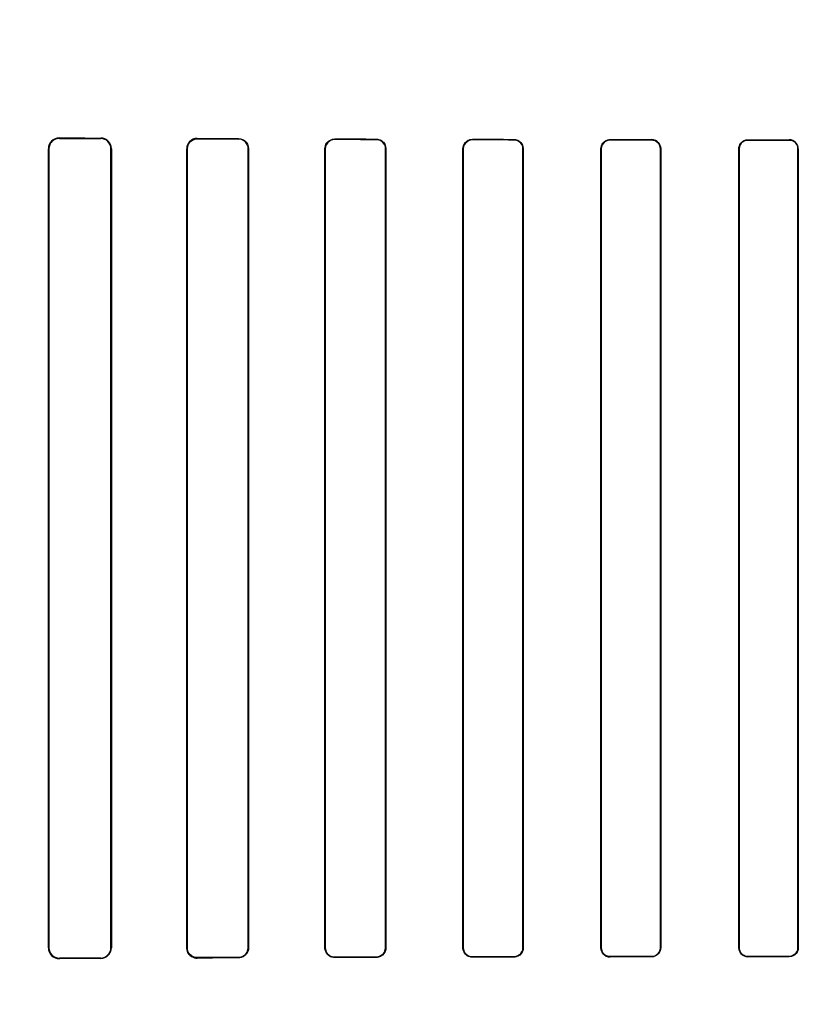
# Model space of a CAD drawing. Header units: millimetres. Extents: x 0 to 297, y 0 to 210.
# Tile 151 of 256: x 55.949 to 56.179, y 158.607 to 158.893. Entities that reach past the tile are written whole.
import ezdxf

# ---------------------------------------------------------------- set-up
doc = ezdxf.new("R2010")
doc.units = ezdxf.units.MM
doc.header["$LTSCALE"] = 16.335
doc.layers.get('0').update_dxf_attribs({"linetype": 'CONTINUOUS'})
for name, color, linetype in [('AXES_REF', 7, 'CONTINUOUS'), ('INTFCLR_1', 7, 'CONTINUOUS'), ('INTFCLR_72935', 7, 'CONTINUOUS')]:
    doc.layers.add(name, color=color, linetype=linetype)

msp = doc.modelspace()

# ---------------------------------------------------------------- linework, layer by layer
at = {"color": 7, "linetype": 'Continuous'}
for radius in [7.756662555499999, 7.756, 7.706331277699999]:
    msp.add_circle((57.52239940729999, 154.539298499), radius, dxfattribs=at)
msp.add_arc((57.52239940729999, 154.539298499), 7.68, 278.2771290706, 261.7228709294, dxfattribs=at)
at = {"layer": 'AXES_REF', "color": 9, "linetype": 'Continuous'}
for radius in [7.075609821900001, 4.7428614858]:
    msp.add_circle((57.52239940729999, 154.539298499), radius, dxfattribs=at)
at = {"layer": 'INTFCLR_1', "color": 9, "linetype": 'Continuous'}
for p, q in [((55.9601757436, 158.8584731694), (55.9601757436, 158.8583313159)), ((55.9721757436, 158.8582806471), (55.9721757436, 158.8584142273)), ((56.0001757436, 158.8582970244), (56.0001757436, 158.8581774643)), ((56.0121757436, 158.8581386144), (56.0121757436, 158.8582536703)), ((56.0401757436, 158.8581650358), (56.0401757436, 158.8580582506)), ((56.0521757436, 158.8580276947), (56.0521757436, 158.8581316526)), ((56.08017574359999, 158.858062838), (56.08017574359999, 158.857964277)), ((56.0921757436, 158.8579401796), (56.0921757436, 158.8580368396)), ((56.12017574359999, 158.8579834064), (56.12017574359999, 158.8578904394)), ((56.13217574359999, 158.857871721), (56.13217574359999, 158.8579633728)), ((56.1601757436, 158.8579227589), (56.1601757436, 158.8578336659)), ((56.17217574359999, 158.8578196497), (56.17217574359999, 158.857907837)), ((55.95711792, 158.8552871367), (55.9569728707, 158.8552871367)), ((55.97528850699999, 158.8552871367), (55.9751573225, 158.8552871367)), ((55.9972755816, 158.8552871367), (55.997154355, 158.8552871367)), ((56.0151321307, 158.8552871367), (56.0150184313, 158.8552871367)), ((56.037397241, 158.8552871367), (56.0372894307, 158.8552871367)), ((56.0550127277, 158.8552871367), (56.0549096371, 158.8552871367)), ((56.07749297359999, 158.8552871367), (56.07739373, 158.8552871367)), ((56.0949197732, 158.8552871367), (56.0948237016, 158.8552871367)), ((56.1175681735, 158.8552871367), (56.1174747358, 158.8552871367)), ((56.13484773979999, 158.8552871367), (56.1347564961, 158.8552871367)), ((56.1576260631, 158.8552871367), (56.1575366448, 158.8552871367)), ((56.17479337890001, 158.8552871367), (56.1747054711, 158.8552871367)), ((55.9569728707, 158.6232871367), (55.95711792, 158.6232871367)), ((55.9751573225, 158.6232871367), (55.97528850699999, 158.6232871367)), ((55.997154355, 158.6232871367), (55.9972755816, 158.6232871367)), ((56.0150184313, 158.6232871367), (56.0151321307, 158.6232871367)), ((56.0372894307, 158.6232871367), (56.037397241, 158.6232871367)), ((56.0549096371, 158.6232871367), (56.0550127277, 158.6232871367)), ((56.07739373, 158.6232871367), (56.07749297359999, 158.6232871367)), ((56.0948237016, 158.6232871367), (56.0949197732, 158.6232871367)), ((56.1174747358, 158.6232871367), (56.1175681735, 158.6232871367)), ((56.1347564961, 158.6232871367), (56.13484773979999, 158.6232871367)), ((56.1575366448, 158.6232871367), (56.1576260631, 158.6232871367)), ((56.1747054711, 158.6232871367), (56.17479337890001, 158.6232871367)), ((55.9601757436, 158.6202429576), (55.9601757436, 158.6201011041)), ((55.9721757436, 158.6201600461), (55.9721757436, 158.6202936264)), ((56.0001757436, 158.6203968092), (56.0001757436, 158.620277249)), ((56.0121757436, 158.6203206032), (56.0121757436, 158.620435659)), ((56.0401757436, 158.6205160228), (56.0401757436, 158.6204092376)), ((56.0521757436, 158.6204426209), (56.0521757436, 158.6205465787)), ((56.08017574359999, 158.6206099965), (56.08017574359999, 158.6205114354)), ((56.0921757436, 158.6205374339), (56.0921757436, 158.6206340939)), ((56.12017574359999, 158.620683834), (56.12017574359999, 158.620590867)), ((56.13217574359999, 158.6206109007), (56.13217574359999, 158.6207025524)), ((56.1601757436, 158.6207406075), (56.1601757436, 158.6206515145)), ((56.17217574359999, 158.6206664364), (56.17217574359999, 158.6207546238))]:
    msp.add_line(p, q, dxfattribs=at)
at = {"layer": 'INTFCLR_1', "color": 6, "linetype": 'Continuous'}
for p, q in [((55.9569728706, 158.6232871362), (55.9569728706, 158.8552871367)), ((55.95711792, 158.6232871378), (55.95711792, 158.8552871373)), ((55.9751573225, 158.8552871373), (55.9751573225, 158.6232871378)), ((55.97528850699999, 158.8552871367), (55.97528850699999, 158.6232871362)), ((55.997154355, 158.6232871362), (55.997154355, 158.8552871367)), ((55.9972755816, 158.6232871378), (55.9972755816, 158.8552871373)), ((56.0150184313, 158.8552871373), (56.0150184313, 158.6232871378)), ((56.0151321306, 158.8552871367), (56.0151321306, 158.6232871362)), ((56.0372894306, 158.6232871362), (56.0372894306, 158.8552871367)), ((56.0373972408, 158.6232871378), (56.0373972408, 158.8552871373)), ((56.05490963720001, 158.8552871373), (56.05490963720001, 158.6232871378)), ((56.0550127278, 158.8552871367), (56.0550127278, 158.6232871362)), ((56.0773937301, 158.6232871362), (56.0773937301, 158.8552871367)), ((56.07749297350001, 158.6232871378), (56.07749297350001, 158.8552871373)), ((56.0948237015, 158.8552871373), (56.0948237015, 158.6232871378)), ((56.0949197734, 158.8552871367), (56.0949197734, 158.6232871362)), ((56.1174747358, 158.6232871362), (56.1174747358, 158.8552871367)), ((56.1175681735, 158.6232871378), (56.1175681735, 158.8552871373)), ((56.1347564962, 158.8552871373), (56.1347564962, 158.6232871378)), ((56.1348477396, 158.8552871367), (56.1348477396, 158.6232871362)), ((56.1575366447, 158.6232871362), (56.1575366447, 158.8552871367)), ((56.157626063, 158.6232871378), (56.157626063, 158.8552871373)), ((56.1747054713, 158.8552871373), (56.1747054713, 158.6232871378)), ((56.17479337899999, 158.8552871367), (56.17479337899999, 158.6232871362))]:
    msp.add_line(p, q, dxfattribs=at)
at = {"layer": 'INTFCLR_1', "color": 7, "linetype": 'Continuous'}
msp.add_lwpolyline([(55.99917935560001, 158.6204429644), (55.9992818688, 158.6204095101), (55.9993866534, 158.6203794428), (55.9994936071, 158.6203529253), (55.9996025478, 158.620330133), (55.9997134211, 158.6203112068), (55.999826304, 158.6202962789), (55.9999411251, 158.6202855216), (56.00005766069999, 158.6202791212), (56.0001757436, 158.620277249)], dxfattribs=at)
at = {"layer": 'INTFCLR_1', "color": 6, "linetype": 'Continuous'}
for centre, radius, start, end in [((55.9601591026, 158.8552869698), 0.0031862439, 89.7007565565, 179.9969997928), ((55.9601622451, 158.8552870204), 0.0030443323, 89.74594738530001, 179.9977988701), ((55.9721612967, 158.8552870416), 0.0031272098, 0.0017416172, 89.7353103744), ((55.9721637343, 158.855287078), 0.0029935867, 0.0011365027, 89.77014666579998), ((56.0001643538, 158.8552870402), 0.0030100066, 89.7831924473, 179.9981629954), ((56.0121669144, 158.8552871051), 0.0028515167, 0.00064782, 89.82259246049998), ((56.1721723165, 158.8552868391), 0.0026210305, 0.0065047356, 89.92507986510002), ((55.96015906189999, 158.6232872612), 0.0031861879, 180.0022473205, 270.2999786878), ((55.9601622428, 158.62328726), 0.0030443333, 180.0022993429, 270.2540942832), ((55.972163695, 158.6232872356), 0.0029936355, 270.2306023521, 359.9981284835), ((55.9721612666, 158.623287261), 0.0031272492, 270.265239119, 359.9977126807)]:
    msp.add_arc(centre, radius, start, end, dxfattribs=at)
for centre, major_axis, ratio, start_param, end_param in [((56.30617574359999, 158.8592871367), (0.4172416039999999, 0), 0.0034906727, -2.5485709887, -2.4989177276), ((56.30617574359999, 158.8592871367), (0.441241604, 0), 0.0034906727, -2.4721230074, -2.4294368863), ((56.30617574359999, 158.8592871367), (0.4172416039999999, 0), 0.0034906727, -2.3940887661, -2.3526946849), ((56.30617574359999, 158.8592871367), (0.441241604, 0), 0.0034906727, -2.3371288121, -2.3000343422), ((56.30617574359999, 158.8592871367), (0.4172416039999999, 0), 0.0034906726, -2.262071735, -2.2252929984), ((56.30617574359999, 158.8592871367), (0.441241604, 0), 0.0034906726, -2.217857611, -2.1841931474), ((56.30617574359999, 158.8592871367), (0.4172416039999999, 0), 0.0034906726, -2.1431981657, -2.1093469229), ((56.30617574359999, 158.8592871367), (0.441241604, 0), 0.0034906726, -2.108530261, -2.0771538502), ((56.30617574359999, 158.8592871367), (0.4172416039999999, 0), 0.0034906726, -2.0328472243, -2.0009654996), ((56.30617574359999, 158.8592871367), (0.441241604, 0), 0.0034906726, -2.0059367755, -1.9761478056), ((56.30617574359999, 158.8592871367), (0.4172416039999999, 0), 0.0034906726, -1.9282790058, -1.8977471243), ((56.30617574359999, 158.8592871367), (0.441241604, 0), 0.0034906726, -1.9080370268, -1.8793579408), ((56.30617574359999, 158.6192871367), (0.441241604, 0), 0.0034906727, 2.4294368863, 2.4721230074), ((56.30617574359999, 158.6192871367), (0.4172416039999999, 0), 0.0034906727, 2.4989177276, 2.5485709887), ((56.30617574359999, 158.6192871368), (0.441241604, 0), 0.0034906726, 2.3000343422, 2.3371288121), ((56.30617574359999, 158.6192871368), (0.4172416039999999, 0), 0.0034906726, 2.3526946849, 2.3940887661), ((56.30617574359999, 158.6192871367), (0.441241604, 0), 0.0034906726, 2.1841931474, 2.217857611), ((56.30617574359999, 158.6192871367), (0.4172416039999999, 0), 0.0034906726, 2.2252929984, 2.262071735), ((56.30617574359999, 158.6192871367), (0.441241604, 0), 0.0034906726, 2.0771538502, 2.1085302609), ((56.30617574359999, 158.6192871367), (0.4172416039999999, 0), 0.0034906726, 2.1093469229, 2.1431981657), ((56.30617574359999, 158.6192871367), (0.441241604, 0), 0.0034906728, 1.9761478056, 2.0059367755), ((56.30617574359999, 158.6192871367), (0.4172416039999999, 0), 0.0034906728, 2.0009654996, 2.0328472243), ((56.30617574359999, 158.6192871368), (0.441241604, 0), 0.0034906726, 1.8793579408, 1.9080370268), ((56.30617574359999, 158.6192871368), (0.4172416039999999, 0), 0.0034906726, 1.8977471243, 1.9282790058)]:
    msp.add_ellipse(centre, major_axis=major_axis, ratio=ratio, start_param=start_param, end_param=end_param, dxfattribs=at)
for points, knots in [([(55.9972755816, 158.8552871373), (55.9972755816, 158.8558650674), (55.9977170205, 158.8573730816), (55.9992816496, 158.8581804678), (56.0001757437, 158.8581774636)], [0, 0, 0, 0, 0.3926077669, 1, 1, 1, 1]), ([(56.0121757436, 158.858253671), (56.01276948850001, 158.8582516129), (56.0143088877, 158.8577927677), (56.0151321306, 158.8561981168), (56.0151321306, 158.8552871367)], [0, 0, 0, 0, 0.3945884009, 1, 1, 1, 1]), ([(56.0372894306, 158.8552871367), (56.0372894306, 158.8558814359), (56.03774999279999, 158.8573857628), (56.0393037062, 158.8581675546), (56.0401757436, 158.8581650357)], [0, 0, 0, 0, 0.4052942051, 1, 1, 1, 1]), ([(56.0373972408, 158.8552871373), (56.0373972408, 158.855868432), (56.0378500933, 158.857318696), (56.0393447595, 158.858060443), (56.0401757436, 158.8580582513)], [0, 0, 0, 0, 0.4115996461, 1, 1, 1, 1]), ([(56.0521757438, 158.8581316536), (56.0527143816, 158.8581302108), (56.05418493, 158.857722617), (56.0550127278, 158.8561896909), (56.0550127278, 158.8552871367)], [0, 0, 0, 0, 0.3737455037, 1, 1, 1, 1]), ([(56.0521757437, 158.8580276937), (56.0526882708, 158.8580264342), (56.0541038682, 158.8576403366), (56.05490963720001, 158.8561627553), (56.05490963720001, 158.8552871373)], [0, 0, 0, 0, 0.3692179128, 1, 1, 1, 1]), ([(56.0773937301, 158.8552871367), (56.0773937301, 158.8558805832), (56.0778589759, 158.8573353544), (56.0793542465, 158.858064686), (56.08017574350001, 158.8580628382)], [0, 0, 0, 0, 0.419412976, 1, 1, 1, 1]), ([(56.07749297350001, 158.8552871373), (56.07749297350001, 158.8558641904), (56.07794659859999, 158.8572681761), (56.0793879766, 158.8579659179), (56.08017574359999, 158.857964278)], [0, 0, 0, 0, 0.4228046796, 1, 1, 1, 1]), ([(56.0921757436, 158.8580368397), (56.0926796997, 158.8580357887), (56.0940980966, 158.8576589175), (56.0949197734, 158.856175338), (56.0949197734, 158.8552871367)], [0, 0, 0, 0, 0.3619970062, 1, 1, 1, 1]), ([(56.0921757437, 158.8579401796), (56.0927170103, 158.8579391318), (56.0940979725, 158.8575203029), (56.0948237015, 158.8560934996), (56.0948237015, 158.8552871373)], [0, 0, 0, 0, 0.4016441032, 1, 1, 1, 1]), ([(56.1174747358, 158.8552871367), (56.1174747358, 158.8558773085), (56.1179410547, 158.8572929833), (56.11939115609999, 158.8579847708), (56.1201757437, 158.8579834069)], [0, 0, 0, 0, 0.4292906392, 1, 1, 1, 1]), ([(56.1175681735, 158.8552871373), (56.1175681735, 158.8558598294), (56.11802144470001, 158.8572272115), (56.1194210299, 158.8578916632), (56.1201757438, 158.8578904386)], [0, 0, 0, 0, 0.4314366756, 1, 1, 1, 1]), ([(56.1321757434, 158.8578717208), (56.132692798, 158.8578709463), (56.13403636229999, 158.8574738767), (56.1347564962, 158.8560825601), (56.1347564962, 158.8552871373)], [0, 0, 0, 0, 0.3939534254, 1, 1, 1, 1]), ([(56.13217574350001, 158.8579633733), (56.1326555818, 158.8579626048), (56.1340341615, 158.8576067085), (56.1348477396, 158.8561616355), (56.1348477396, 158.8552871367)], [0, 0, 0, 0, 0.3542978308, 1, 1, 1, 1]), ([(56.1575366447, 158.8552871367), (56.1575366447, 158.8558741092), (56.1580031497, 158.8572597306), (56.1594187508, 158.8579237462), (56.16017574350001, 158.8579227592)], [0, 0, 0, 0, 0.4367465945, 1, 1, 1, 1]), ([(56.157626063, 158.8552871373), (56.157626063, 158.8558559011), (56.1580785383, 158.8571949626), (56.1594459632, 158.8578345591), (56.16017574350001, 158.8578336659)], [0, 0, 0, 0, 0.4380009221, 1, 1, 1, 1]), ([(56.17217574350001, 158.8578196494), (56.17267526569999, 158.8578190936), (56.1739906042, 158.8574376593), (56.1747054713, 158.856073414), (56.1747054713, 158.8552871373)], [0, 0, 0, 0, 0.3884918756, 1, 1, 1, 1]), ([(56.0001757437, 158.6203968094), (55.999596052, 158.6203948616), (55.9980868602, 158.6208341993), (55.9972755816, 158.6223948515), (55.9972755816, 158.6232871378)], [0, 0, 0, 0, 0.3938195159, 1, 1, 1, 1]), ([(56.0150184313, 158.6232871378), (56.0150184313, 158.6227047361), (56.0145699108, 158.6212209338), (56.01304071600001, 158.6204383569), (56.0121757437, 158.6204356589)], [0, 0, 0, 0, 0.4023838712, 1, 1, 1, 1]), ([(56.0151321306, 158.6232871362), (56.0151321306, 158.6226951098), (56.0146815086, 158.6211538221), (56.0130884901, 158.6203237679), (56.0121757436, 158.620320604)], [0, 0, 0, 0, 0.3934309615, 1, 1, 1, 1]), ([(56.0401757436, 158.6204092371), (56.0396204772, 158.6204076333), (56.0381231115, 158.620822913), (56.0372894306, 158.622378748), (56.0372894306, 158.6232871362)], [0, 0, 0, 0, 0.3793708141, 1, 1, 1, 1]), ([(56.0401757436, 158.6205160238), (56.0396492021, 158.6205146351), (56.0382096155, 158.6209067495), (56.0373972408, 158.6224052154), (56.0373972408, 158.6232871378)], [0, 0, 0, 0, 0.3738418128, 1, 1, 1, 1]), ([(56.05490963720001, 158.6232871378), (56.05490963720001, 158.6227062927), (56.0544565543, 158.6212750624), (56.05298779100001, 158.6205485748), (56.0521757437, 158.6205465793)], [0, 0, 0, 0, 0.4170057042, 1, 1, 1, 1]), ([(56.0550127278, 158.6232871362), (56.0550127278, 158.6226904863), (56.0545489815, 158.6212065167), (56.0530242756, 158.6204448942), (56.0521757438, 158.6204426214)], [0, 0, 0, 0, 0.4128537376, 1, 1, 1, 1]), ([(56.08017574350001, 158.6205114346), (56.0796600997, 158.6205102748), (56.07822138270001, 158.6208919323), (56.0773937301, 158.6223933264), (56.0773937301, 158.6232871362)], [0, 0, 0, 0, 0.3658472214, 1, 1, 1, 1]), ([(56.08017574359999, 158.6206099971), (56.07968305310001, 158.6206089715), (56.07829672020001, 158.6209727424), (56.07749297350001, 158.6224209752), (56.07749297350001, 158.6232871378)], [0, 0, 0, 0, 0.3625786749, 1, 1, 1, 1]), ([(56.0948237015, 158.6232871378), (56.0948237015, 158.6227110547), (56.0943705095, 158.6213221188), (56.0929492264, 158.6206355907), (56.0921757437, 158.6206340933)], [0, 0, 0, 0, 0.4268650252, 1, 1, 1, 1]), ([(56.0949197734, 158.6232871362), (56.0949197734, 158.6226939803), (56.0944542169, 158.6212554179), (56.0929809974, 158.6205391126), (56.0921757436, 158.6205374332)], [0, 0, 0, 0, 0.4241640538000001, 1, 1, 1, 1]), ([(56.1201757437, 158.620590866), (56.11968772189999, 158.6205900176), (56.1182938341, 158.6209488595), (56.1174747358, 158.6224076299), (56.1174747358, 158.6232871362)], [0, 0, 0, 0, 0.3568645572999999, 1, 1, 1, 1]), ([(56.1201757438, 158.6206838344), (56.1196504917, 158.6206829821), (56.11829244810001, 158.621083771), (56.1175681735, 158.6224876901), (56.1175681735, 158.6232871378)], [0, 0, 0, 0, 0.3965068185, 1, 1, 1, 1]), ([(56.1347564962, 158.6232871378), (56.1347564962, 158.6227154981), (56.1343038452, 158.6213598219), (56.1329196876, 158.6207036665), (56.1321757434, 158.6207025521)], [0, 0, 0, 0, 0.4345137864, 1, 1, 1, 1]), ([(56.1348477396, 158.6232871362), (56.1348477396, 158.6226975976), (56.1343815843, 158.6212944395), (56.13294824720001, 158.620612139), (56.13217574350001, 158.6206109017)], [0, 0, 0, 0, 0.4328339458, 1, 1, 1, 1]), ([(56.16017574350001, 158.6206515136), (56.1597076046, 158.6206509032), (56.1583476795, 158.6209936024), (56.1575366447, 158.6224197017), (56.1575366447, 158.6232871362)], [0, 0, 0, 0, 0.35051551, 1, 1, 1, 1]), ([(56.16017574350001, 158.6207406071), (56.1596703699, 158.6207399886), (56.1583443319, 158.6211239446), (56.157626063, 158.6224976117), (56.157626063, 158.6232871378)], [0, 0, 0, 0, 0.3902803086, 1, 1, 1, 1]), ([(56.1747054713, 158.6232871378), (56.1747054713, 158.6227120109), (56.1742459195, 158.6213800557), (56.1728906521, 158.620755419), (56.17217574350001, 158.6207546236)], [0, 0, 0, 0, 0.4458223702, 1, 1, 1, 1]), ([(56.17479337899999, 158.6232871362), (56.17479337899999, 158.6227008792), (56.1743272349, 158.6213246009), (56.17292399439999, 158.6206673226), (56.1721757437, 158.6206664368)], [0, 0, 0, 0, 0.4393056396, 1, 1, 1, 1])]:
    msp.add_open_spline(points, degree=3, knots=knots, dxfattribs=at)
at = {"layer": 'INTFCLR_1', "color": 7, "linetype": 'Continuous'}
msp.add_open_spline([(56.0001757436, 158.6202772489), (55.999559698, 158.6202812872), (55.99798676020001, 158.6207397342), (55.9971479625, 158.6223691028), (55.997154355, 158.6232871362)], degree=3, knots=[0, 0, 0, 0, 0.4015729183, 1, 1, 1, 1], dxfattribs=at)
at = {"layer": 'INTFCLR_72935', "color": 9, "linetype": 'Continuous'}
for p, q in [((55.9601757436, 158.8583313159), (55.9601757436, 158.8584731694)), ((55.9721757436, 158.8584142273), (55.9721757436, 158.8582806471)), ((56.0001757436, 158.8581774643), (56.0001757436, 158.8582970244)), ((56.0121757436, 158.8582536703), (56.0121757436, 158.8581386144)), ((56.0401757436, 158.8580582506), (56.0401757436, 158.8581650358)), ((56.0521757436, 158.8581316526), (56.0521757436, 158.8580276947)), ((56.08017574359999, 158.857964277), (56.08017574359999, 158.858062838)), ((56.0921757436, 158.8580368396), (56.0921757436, 158.8579401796)), ((56.12017574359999, 158.8578904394), (56.12017574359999, 158.8579834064)), ((56.13217574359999, 158.8579633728), (56.13217574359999, 158.857871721)), ((56.1601757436, 158.8578336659), (56.1601757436, 158.8579227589)), ((56.17217574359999, 158.857907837), (56.17217574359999, 158.8578196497)), ((55.9569728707, 158.8552871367), (55.95711792, 158.8552871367)), ((55.9751573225, 158.8552871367), (55.97528850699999, 158.8552871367)), ((55.997154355, 158.8552871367), (55.9972755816, 158.8552871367)), ((56.0150184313, 158.8552871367), (56.0151321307, 158.8552871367)), ((56.0372894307, 158.8552871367), (56.037397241, 158.8552871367)), ((56.0549096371, 158.8552871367), (56.0550127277, 158.8552871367)), ((56.07739373, 158.8552871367), (56.07749297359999, 158.8552871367)), ((56.0948237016, 158.8552871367), (56.0949197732, 158.8552871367)), ((56.1174747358, 158.8552871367), (56.1175681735, 158.8552871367)), ((56.1347564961, 158.8552871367), (56.13484773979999, 158.8552871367)), ((56.1575366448, 158.8552871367), (56.1576260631, 158.8552871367)), ((56.1747054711, 158.8552871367), (56.17479337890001, 158.8552871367)), ((55.95711792, 158.6232871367), (55.9569728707, 158.6232871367)), ((55.97528850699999, 158.6232871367), (55.9751573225, 158.6232871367)), ((55.9972755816, 158.6232871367), (55.997154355, 158.6232871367)), ((56.0151321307, 158.6232871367), (56.0150184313, 158.6232871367)), ((56.037397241, 158.6232871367), (56.0372894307, 158.6232871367)), ((56.0550127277, 158.6232871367), (56.0549096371, 158.6232871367)), ((56.07749297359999, 158.6232871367), (56.07739373, 158.6232871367)), ((56.0949197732, 158.6232871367), (56.0948237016, 158.6232871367)), ((56.1175681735, 158.6232871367), (56.1174747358, 158.6232871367)), ((56.13484773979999, 158.6232871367), (56.1347564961, 158.6232871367)), ((56.1576260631, 158.6232871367), (56.1575366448, 158.6232871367)), ((56.17479337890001, 158.6232871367), (56.1747054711, 158.6232871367)), ((55.9601757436, 158.6201011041), (55.9601757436, 158.6202429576)), ((55.9721757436, 158.6202936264), (55.9721757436, 158.6201600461)), ((56.0001757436, 158.620277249), (56.0001757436, 158.6203968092)), ((56.0121757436, 158.620435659), (56.0121757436, 158.6203206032)), ((56.0401757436, 158.6204092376), (56.0401757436, 158.6205160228)), ((56.0521757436, 158.6205465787), (56.0521757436, 158.6204426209)), ((56.08017574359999, 158.6205114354), (56.08017574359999, 158.6206099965)), ((56.0921757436, 158.6206340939), (56.0921757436, 158.6205374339)), ((56.12017574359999, 158.620590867), (56.12017574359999, 158.620683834)), ((56.13217574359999, 158.6207025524), (56.13217574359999, 158.6206109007)), ((56.1601757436, 158.6206515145), (56.1601757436, 158.6207406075)), ((56.17217574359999, 158.6207546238), (56.17217574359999, 158.6206664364))]:
    msp.add_line(p, q, dxfattribs=at)
at = {"layer": 'INTFCLR_72935', "color": 6, "linetype": 'Continuous'}
for p, q in [((55.9569728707, 158.8552871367), (55.9569728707, 158.6232871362)), ((55.9571179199, 158.8552871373), (55.9571179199, 158.6232871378)), ((55.9751573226, 158.6232871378), (55.9751573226, 158.8552871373)), ((55.97528850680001, 158.6232871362), (55.97528850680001, 158.8552871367)), ((55.9971543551, 158.8552871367), (55.9971543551, 158.6232871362)), ((55.9972755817, 158.8552871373), (55.9972755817, 158.6232871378)), ((56.0150184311, 158.6232871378), (56.0150184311, 158.8552871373)), ((56.0151321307, 158.6232871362), (56.0151321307, 158.8552871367)), ((56.0372894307, 158.8552871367), (56.0372894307, 158.6232871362)), ((56.037397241, 158.8552871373), (56.037397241, 158.6232871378)), ((56.054909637, 158.6232871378), (56.054909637, 158.8552871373)), ((56.0550127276, 158.6232871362), (56.0550127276, 158.8552871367)), ((56.0773937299, 158.8552871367), (56.0773937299, 158.6232871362)), ((56.07749297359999, 158.8552871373), (56.07749297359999, 158.6232871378)), ((56.0948237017, 158.6232871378), (56.0948237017, 158.8552871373)), ((56.0949197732, 158.6232871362), (56.0949197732, 158.8552871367)), ((56.11747473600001, 158.8552871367), (56.11747473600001, 158.6232871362)), ((56.1175681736, 158.8552871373), (56.1175681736, 158.6232871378)), ((56.134756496, 158.6232871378), (56.134756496, 158.8552871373)), ((56.13484773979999, 158.6232871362), (56.13484773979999, 158.8552871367)), ((56.1575366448, 158.8552871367), (56.1575366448, 158.6232871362)), ((56.1576260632, 158.8552871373), (56.1576260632, 158.6232871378)), ((56.174705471, 158.6232871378), (56.174705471, 158.8552871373)), ((56.1747933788, 158.6232871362), (56.1747933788, 158.8552871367))]:
    msp.add_line(p, q, dxfattribs=at)
at = {"layer": 'INTFCLR_72935', "color": 7, "linetype": 'Continuous'}
for points in [[(55.9601757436, 158.8583313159), (55.9600667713, 158.8583298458), (55.9599568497, 158.8583244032), (55.9598461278, 158.8583148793), (55.9597338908, 158.858301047), (55.95962118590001, 158.858282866), (55.95951077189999, 158.8582608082), (55.95940361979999, 158.8582352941), (55.9592989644, 158.8582063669), (55.9591968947, 158.8581742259)], [(55.99917935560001, 158.8581313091), (55.9992818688, 158.8581647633), (55.9993866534, 158.8581948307), (55.999493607, 158.8582213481), (55.9996025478, 158.8582441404), (55.9997134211, 158.8582630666), (55.9998263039, 158.8582779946), (55.9999411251, 158.8582887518), (56.00005766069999, 158.8582951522), (56.0001757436, 158.8582970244)], [(55.9592010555, 158.6203986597), (55.95930108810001, 158.6203672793), (55.9594033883, 158.6203390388), (55.9595078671, 158.620314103), (55.9596143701, 158.6202926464), (55.9597228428, 158.6202748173), (55.9598333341, 158.6202607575), (55.959945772, 158.6202506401), (55.9600599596, 158.6202446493), (55.9601757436, 158.6202429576)]]:
    msp.add_lwpolyline(points, dxfattribs=at)
at = {"layer": 'INTFCLR_72935', "color": 6, "linetype": 'Continuous'}
for centre, radius, start, end in [((55.96015906, 158.8552870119), 0.0031861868, 89.6999851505, 179.9977574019), ((55.972163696, 158.8552870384), 0.0029936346, 0.0018943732, 89.7694198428), ((55.97216117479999, 158.8552869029), 0.0031273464, 0.0042820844, 89.7330871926), ((55.9601591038, 158.6232873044), 0.0031862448, 180.0030247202, 270.2992236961), ((55.9721637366, 158.6232871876), 0.0029935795, 270.2298078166, 359.9990461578), ((55.9721611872, 158.6232873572), 0.0031273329, 270.2666886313, 359.9959513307), ((56.000164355, 158.6232872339), 0.0030100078, 180.0018596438, 270.2167811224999)]:
    msp.add_arc(centre, radius, start, end, dxfattribs=at)
for centre, major_axis, ratio, start_param, end_param in [((56.30617574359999, 158.8592871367), (0.4172416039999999, 0), 0.0034906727, -2.5485709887, -2.4989177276), ((56.30617574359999, 158.8592871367), (0.441241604, 0), 0.0034906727, -2.4721230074, -2.4294368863), ((56.30617574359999, 158.8592871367), (0.4172416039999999, 0), 0.0034906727, -2.3940887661, -2.3526946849), ((56.30617574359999, 158.8592871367), (0.441241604, 0), 0.0034906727, -2.3371288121, -2.3000343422), ((56.30617574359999, 158.8592871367), (0.4172416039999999, 0), 0.0034906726, -2.262071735, -2.2252929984), ((56.30617574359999, 158.8592871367), (0.441241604, 0), 0.0034906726, -2.217857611, -2.1841931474), ((56.30617574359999, 158.8592871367), (0.4172416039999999, 0), 0.0034906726, -2.1431981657, -2.1093469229), ((56.30617574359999, 158.8592871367), (0.441241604, 0), 0.0034906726, -2.108530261, -2.0771538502), ((56.30617574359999, 158.8592871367), (0.4172416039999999, 0), 0.0034906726, -2.0328472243, -2.0009654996), ((56.30617574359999, 158.8592871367), (0.441241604, 0), 0.0034906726, -2.0059367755, -1.9761478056), ((56.30617574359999, 158.8592871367), (0.4172416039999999, 0), 0.0034906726, -1.9282790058, -1.8977471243), ((56.30617574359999, 158.8592871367), (0.441241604, 0), 0.0034906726, -1.9080370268, -1.8793579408), ((56.30617574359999, 158.6192871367), (0.441241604, 0), 0.0034906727, 2.4294368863, 2.4721230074), ((56.30617574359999, 158.6192871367), (0.4172416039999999, 0), 0.0034906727, 2.4989177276, 2.5485709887), ((56.30617574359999, 158.6192871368), (0.441241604, 0), 0.0034906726, 2.3000343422, 2.3371288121), ((56.30617574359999, 158.6192871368), (0.4172416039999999, 0), 0.0034906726, 2.3526946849, 2.3940887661), ((56.30617574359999, 158.6192871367), (0.441241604, 0), 0.0034906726, 2.1841931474, 2.217857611), ((56.30617574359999, 158.6192871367), (0.4172416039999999, 0), 0.0034906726, 2.2252929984, 2.262071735), ((56.30617574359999, 158.6192871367), (0.441241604, 0), 0.0034906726, 2.0771538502, 2.1085302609), ((56.30617574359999, 158.6192871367), (0.4172416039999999, 0), 0.0034906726, 2.1093469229, 2.1431981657), ((56.30617574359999, 158.6192871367), (0.441241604, 0), 0.0034906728, 1.9761478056, 2.0059367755), ((56.30617574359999, 158.6192871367), (0.4172416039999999, 0), 0.0034906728, 2.0009654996, 2.0328472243), ((56.30617574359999, 158.6192871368), (0.441241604, 0), 0.0034906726, 1.8793579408, 1.9080370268), ((56.30617574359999, 158.6192871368), (0.4172416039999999, 0), 0.0034906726, 1.8977471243, 1.9282790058)]:
    msp.add_ellipse(centre, major_axis=major_axis, ratio=ratio, start_param=start_param, end_param=end_param, dxfattribs=at)
at = {"layer": 'INTFCLR_72935', "color": 7, "linetype": 'Continuous'}
for points, knots in [([(55.9601757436, 158.8583313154), (55.9596030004, 158.8583233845), (55.958527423, 158.8580258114), (55.9573973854, 158.8568446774), (55.9571152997, 158.8558181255), (55.9571179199, 158.8552871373)], [0, 0, 0, 0, 0.3625788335, 0.6638825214, 1, 1, 1, 1]), ([(56.0001757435, 158.858297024), (55.99955969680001, 158.8582929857), (55.997986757, 158.8578345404), (55.99714796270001, 158.8562051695), (55.9971543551, 158.8552871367)], [0, 0, 0, 0, 0.4015734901, 1, 1, 1, 1]), ([(55.9571179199, 158.6232871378), (55.9571177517, 158.6227577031), (55.9573934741, 158.6217396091), (55.958517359, 158.6205534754), (55.9595950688, 158.6202527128), (55.9601757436, 158.6202429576)], [0, 0, 0, 0, 0.3351506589, 0.6323607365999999, 1, 1, 1, 1]), ([(55.95711792, 158.6232871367), (55.9571179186, 158.6227363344), (55.95746399, 158.6214669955), (55.9585408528, 158.620618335), (55.9592010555, 158.6203986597)], [0, 0, 0, 0, 0.4418461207, 1, 1, 1, 1])]:
    msp.add_open_spline(points, degree=3, knots=knots, dxfattribs=at)
at = {"layer": 'INTFCLR_72935', "color": 6, "linetype": 'Continuous'}
for points, knots in [([(56.0001757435, 158.8581774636), (55.99958880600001, 158.8581794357), (55.9980776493, 158.8577332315), (55.9972755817, 158.8561727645), (55.9972755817, 158.8552871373)], [0, 0, 0, 0, 0.3985831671, 1, 1, 1, 1]), ([(56.0121757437, 158.858253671), (56.0127790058, 158.8582515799), (56.0143207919, 158.8577835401), (56.0151321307, 158.8561893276), (56.0151321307, 158.8552871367)], [0, 0, 0, 0, 0.4007193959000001, 1, 1, 1, 1]), ([(56.0150184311, 158.8552871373), (56.0150184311, 158.8558664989), (56.01457398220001, 158.8573501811), (56.0130436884, 158.8581359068), (56.0121757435, 158.858138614)], [0, 0, 0, 0, 0.4003021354, 1, 1, 1, 1]), ([(56.0372894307, 158.8552871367), (56.0372894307, 158.8558808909), (56.0377485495, 158.8573856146), (56.0393030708, 158.8581675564), (56.0401757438, 158.8581650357)], [0, 0, 0, 0, 0.404897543, 1, 1, 1, 1]), ([(56.0401757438, 158.8580582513), (56.0396351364, 158.8580596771), (56.0381922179, 158.8576536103), (56.037397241, 158.8561561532), (56.037397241, 158.8552871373)], [0, 0, 0, 0, 0.3835128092, 1, 1, 1, 1]), ([(56.0521757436, 158.8581316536), (56.0527282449, 158.8581301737), (56.05420199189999, 158.8577088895), (56.0550127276, 158.8561769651), (56.0550127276, 158.8552871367)], [0, 0, 0, 0, 0.3830625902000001, 1, 1, 1, 1]), ([(56.054909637, 158.8552871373), (56.054909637, 158.8558682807), (56.0544569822, 158.8573000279), (56.0529876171, 158.8580256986), (56.0521757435, 158.8580276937)], [0, 0, 0, 0, 0.417182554, 1, 1, 1, 1]), ([(56.0773937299, 158.8552871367), (56.0773937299, 158.8558849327), (56.0778629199, 158.8573410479), (56.0793582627, 158.858064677), (56.0801757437, 158.8580628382)], [0, 0, 0, 0, 0.4223874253, 1, 1, 1, 1]), ([(56.0801757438, 158.857964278), (56.07968305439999, 158.8579653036), (56.0782967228, 158.8576015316), (56.07749297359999, 158.8561533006), (56.07749297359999, 158.8552871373)], [0, 0, 0, 0, 0.362577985, 1, 1, 1, 1]), ([(56.0921757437, 158.8580368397), (56.092692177, 158.8580357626), (56.0941136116, 158.8576469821), (56.0949197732, 158.856164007), (56.0949197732, 158.8552871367)], [0, 0, 0, 0, 0.3706543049, 1, 1, 1, 1]), ([(56.0948237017, 158.8552871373), (56.0948237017, 158.8558667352), (56.0943673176, 158.857256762), (56.092945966, 158.8579386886), (56.0921757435, 158.8579401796)], [0, 0, 0, 0, 0.4293884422, 1, 1, 1, 1]), ([(56.11747473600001, 158.8552871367), (56.11747473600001, 158.8558841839), (56.1179479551, 158.8573016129), (56.1193976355, 158.8579847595), (56.12017574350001, 158.8579834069)], [0, 0, 0, 0, 0.4341667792, 1, 1, 1, 1]), ([(56.12017574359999, 158.8578904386), (56.1196395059, 158.8578913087), (56.1182788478, 158.8574794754), (56.1175681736, 158.8560763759), (56.1175681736, 158.8552871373)], [0, 0, 0, 0, 0.4045625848, 1, 1, 1, 1]), ([(56.13484773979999, 158.8552871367), (56.13484773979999, 158.8558766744), (56.134381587, 158.8572798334), (56.1329482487, 158.857962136), (56.13217574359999, 158.8579633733)], [0, 0, 0, 0, 0.4328331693, 1, 1, 1, 1]), ([(56.134756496, 158.8552871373), (56.134756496, 158.8558641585), (56.1342984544, 158.8572212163), (56.1329146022, 158.8578706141), (56.13217574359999, 158.8578717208)], [0, 0, 0, 0, 0.4385057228, 1, 1, 1, 1]), ([(56.1575366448, 158.8552871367), (56.1575366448, 158.855882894), (56.1580123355, 158.8572705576), (56.1594271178, 158.8579237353), (56.1601757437, 158.8579227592)], [0, 0, 0, 0, 0.4431452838, 1, 1, 1, 1]), ([(56.1601757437, 158.8578336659), (56.1596605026, 158.8578342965), (56.1583320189, 158.8574406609), (56.1576260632, 158.8560675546), (56.1576260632, 158.8552871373)], [0, 0, 0, 0, 0.3976675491, 1, 1, 1, 1]), ([(56.1747933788, 158.8552871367), (56.1747933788, 158.8558733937), (56.1743272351, 158.8572496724), (56.1729239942, 158.8579069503), (56.17217574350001, 158.8579078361)], [0, 0, 0, 0, 0.4393056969, 1, 1, 1, 1]), ([(56.174705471, 158.8552871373), (56.174705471, 158.8558622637), (56.17424591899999, 158.857194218), (56.1728906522, 158.857818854), (56.1721757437, 158.8578196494)], [0, 0, 0, 0, 0.4458221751, 1, 1, 1, 1]), ([(55.9972755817, 158.6232871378), (55.9972755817, 158.6227093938), (55.9977175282, 158.6212018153), (55.99928157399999, 158.6203938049), (56.0001757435, 158.6203968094)], [0, 0, 0, 0, 0.3925108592, 1, 1, 1, 1]), ([(56.0121757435, 158.6204356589), (56.0127442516, 158.6204374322), (56.01422423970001, 158.6208752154), (56.0150184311, 158.622409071), (56.0150184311, 158.6232871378)], [0, 0, 0, 0, 0.3930040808, 1, 1, 1, 1]), ([(56.0151321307, 158.6232871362), (56.0151321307, 158.6226979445), (56.0146837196, 158.6211576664), (56.01309102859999, 158.6203237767), (56.0121757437, 158.620320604)], [0, 0, 0, 0, 0.3916242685, 1, 1, 1, 1]), ([(56.0401757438, 158.6204092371), (56.0396081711, 158.6204075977), (56.03810793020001, 158.6208352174), (56.0372894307, 158.6223900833), (56.0372894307, 158.6232871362)], [0, 0, 0, 0, 0.387521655, 1, 1, 1, 1]), ([(56.037397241, 158.6232871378), (56.037397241, 158.6227055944), (56.0378495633, 158.6212548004), (56.0393448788, 158.6205138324), (56.0401757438, 158.6205160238)], [0, 0, 0, 0, 0.4117379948, 1, 1, 1, 1]), ([(56.0521757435, 158.6205465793), (56.05270189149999, 158.6205478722), (56.05412068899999, 158.6209472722), (56.054909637, 158.6224239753), (56.054909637, 158.6232871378)], [0, 0, 0, 0, 0.3787123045, 1, 1, 1, 1]), ([(56.0550127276, 158.6232871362), (56.0550127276, 158.6226922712), (56.0545516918, 158.6212081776), (56.0530260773, 158.620444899), (56.0521757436, 158.6204426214)], [0, 0, 0, 0, 0.4116138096, 1, 1, 1, 1]), ([(56.0801757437, 158.6205114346), (56.07964498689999, 158.6205102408), (56.0782026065, 158.6209066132), (56.0773937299, 158.6224071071), (56.0773937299, 158.6232871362)], [0, 0, 0, 0, 0.3762141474, 1, 1, 1, 1]), ([(56.07749297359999, 158.6232871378), (56.07749297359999, 158.6227047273), (56.0779517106, 158.6212992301), (56.0793929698, 158.6206083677), (56.0801757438, 158.6206099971)], [0, 0, 0, 0, 0.4266161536, 1, 1, 1, 1]), ([(56.0921757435, 158.6206340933), (56.0927273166, 158.6206351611), (56.0941106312, 158.6210644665), (56.0948237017, 158.6224903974), (56.0948237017, 158.6232871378)], [0, 0, 0, 0, 0.4090841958, 1, 1, 1, 1]), ([(56.0949197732, 158.6232871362), (56.0949197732, 158.6226914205), (56.0944521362, 158.6212519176), (56.0929786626, 158.6205391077), (56.0921757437, 158.6205374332)], [0, 0, 0, 0, 0.4259260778, 1, 1, 1, 1]), ([(56.11747473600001, 158.6232871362), (56.11747473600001, 158.6226969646), (56.1179410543, 158.62128129), (56.11939115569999, 158.6205895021), (56.12017574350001, 158.620590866)], [0, 0, 0, 0, 0.4292904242, 1, 1, 1, 1]), ([(56.1175681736, 158.6232871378), (56.1175681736, 158.6227073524), (56.1180286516, 158.6213382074), (56.1194277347, 158.6206826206), (56.12017574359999, 158.6206838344)], [0, 0, 0, 0, 0.4366526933, 1, 1, 1, 1]), ([(56.13217574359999, 158.6207025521), (56.132702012, 158.6207033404), (56.1340478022, 158.6211095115), (56.134756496, 158.6225002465), (56.134756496, 158.6232871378)], [0, 0, 0, 0, 0.4007652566, 1, 1, 1, 1]), ([(56.13484773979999, 158.6232871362), (56.13484773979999, 158.6226925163), (56.1343765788, 158.6212880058), (56.13294346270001, 158.6206121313), (56.13217574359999, 158.6206109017)], [0, 0, 0, 0, 0.4364695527, 1, 1, 1, 1]), ([(56.1575366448, 158.6232871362), (56.1575366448, 158.6227001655), (56.1580031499, 158.621314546), (56.1594187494, 158.6206505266), (56.1601757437, 158.6206515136)], [0, 0, 0, 0, 0.4367453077, 1, 1, 1, 1]), ([(56.1576260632, 158.6232871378), (56.1576260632, 158.622710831), (56.1580864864, 158.6213700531), (56.1594531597, 158.6207397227), (56.1601757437, 158.6207406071)], [0, 0, 0, 0, 0.4436912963, 1, 1, 1, 1]), ([(56.1721757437, 158.6207546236), (56.17268191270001, 158.6207551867), (56.1739989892, 158.6211429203), (56.174705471, 158.6225069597), (56.174705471, 158.6232871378)], [0, 0, 0, 0, 0.3934934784, 1, 1, 1, 1]), ([(56.1747933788, 158.6232871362), (56.1747933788, 158.6226935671), (56.1743195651, 158.6213156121), (56.17291701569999, 158.6206673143), (56.17217574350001, 158.6206664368)], [0, 0, 0, 0, 0.4446737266, 1, 1, 1, 1])]:
    msp.add_open_spline(points, degree=3, knots=knots, dxfattribs=at)

doc.saveas('drawing.dxf')
